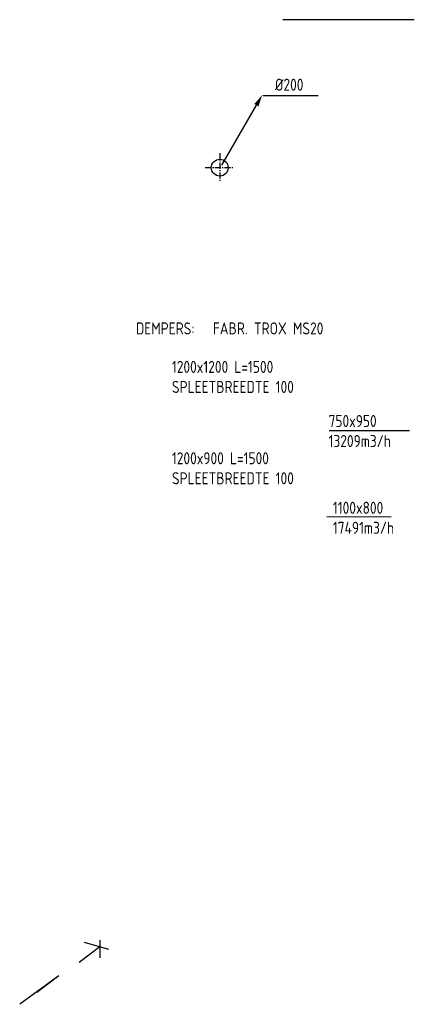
# Model space of a CAD drawing. Extents: x -156717 to 425753, y -51191 to 363295.
# Tile 110 of 256: x 79144 to 83245, y 107024 to 117261. Entities that reach past the tile are written whole.
import ezdxf

# ---------------------------------------------------------------- set-up
doc = ezdxf.new("R2010")
doc.units = 0
doc.header["$LTSCALE"] = 50
doc.linetypes.add('CENTER', pattern=[2, 1.25, -0.25, 0.25, -0.25])
doc.layers.get('0').update_dxf_attribs({"linetype": 'CONTINUOUS'})
for name, color, linetype in [('56WD', 4, 'CONTINUOUS'), ('57LB', 4, 'CONTINUOUS'), ('EL6441--', 3, 'CONTINUOUS'), ('WL561---_CV-D', 2, 'CONTINUOUS'), ('WL570---_TOEVOER', 3, 'CONTINUOUS')]:
    doc.layers.add(name, color=color, linetype=linetype)
doc.layers.add('WM$5----_HULPRUIMTE', color=1, linetype='CONTINUOUS', plot=False)
doc.styles.add('ISO25', font='ISO', dxfattribs={"width": 0.9})

msp = doc.modelspace()

# ---------------------------------------------------------------- linework, layer by layer
at = {"color": 2, "linetype": 'Continuous'}
msp.add_line((81244.80189, 115749.62422), (81604.17689, 116372.07998), dxfattribs=at)
msp.add_solid([(81582.52626, 116384.57998), (81625.82753, 116359.57998), (81666.67689, 116480.33316)], dxfattribs=at)
at = {"layer": '56WD', "color": 1, "linetype": 'Continuous'}
msp.add_line((81672.92689, 116472.56093), (82247.05025, 116472.56093), dxfattribs=at)
at = {"layer": '56WD', "color": 1, "linetype": 'CENTER'}
for p, q in [((81222.92689, 115872.56093), (81222.92689, 115572.56093)), ((81072.92689, 115722.56093), (81372.92689, 115722.56093))]:
    msp.add_line(p, q, dxfattribs=at)
at = {"layer": '56WD', "color": 2, "linetype": 'Continuous'}
msp.add_circle((81222.92689, 115722.56093), 87.5, dxfattribs=at)
at = {"layer": '57LB', "color": 1, "linetype": 'Continuous'}
for p, q in [((82359.65893, 112990.72312), (83196.76831, 112990.72312)), ((83005.88375, 112087.98321), (82336.19624, 112092.59078))]:
    msp.add_line(p, q, dxfattribs=at)
at = {"layer": 'EL6441--'}
msp.add_line((79549.15025, 107318.85821), (79143.7418, 107024.27104), dxfattribs=at)
at = {"layer": 'WL561---_CV-D'}
msp.add_line((79549.15025, 107318.85821), (79321.54187, 107146.15766), dxfattribs=at)
at = {"layer": 'WL570---_TOEVOER', "color": 1}
msp.add_line((83245.45025, 117260.88666), (81880.55097, 117260.88666), dxfattribs=at)
at = {"layer": 'WM$5----_HULPRUIMTE'}
for p, q in [((79978.45025, 107690.95545), (79978.45025, 107506.8058)), ((79978.45025, 107620.4113), (79761.43621, 107459.88884)), ((79978.45025, 107620.4113), (79761.43621, 107459.88884)), ((80070.37478, 107593.20587), (79818.54292, 107668.13651))]:
    msp.add_line(p, q, dxfattribs=at)

# ---------------------------------------------------------------- texts
at = {"layer": '56WD', "color": 2, "linetype": 'Continuous', "style": 'ISO25', "width": 0.9}
msp.add_text('%%c200', height=125, dxfattribs=at).set_placement((81797.92689, 116522.56093))
at = {"layer": '57LB', "color": 2, "linetype": 'Continuous', "style": 'ISO25', "width": 0.9}
for s, p in [('DEMPERS:', (80351.11712, 113988.69749)), ('FABR. TROX MS20', (81151.11712, 113988.69749)), ('1200x1200 L=1500', (80726.11712, 113588.69749)), ('SPLEETBREEDTE 100', (80726.11712, 113380.36415)), ('750x950', (82354.67491, 113026.17213)), ('13209m3/h', (82354.67491, 112817.8388)), ('1200x900 L=1500', (80726.11712, 112638.69749)), ('SPLEETBREEDTE 100', (80726.11712, 112430.36415)), ('1100x800', (82399.41288, 112123.88475)), ('17491m3/h', (82399.41288, 111915.55142))]:
    msp.add_text(s, height=125, dxfattribs=at).set_placement(p)

doc.saveas('drawing.dxf')
